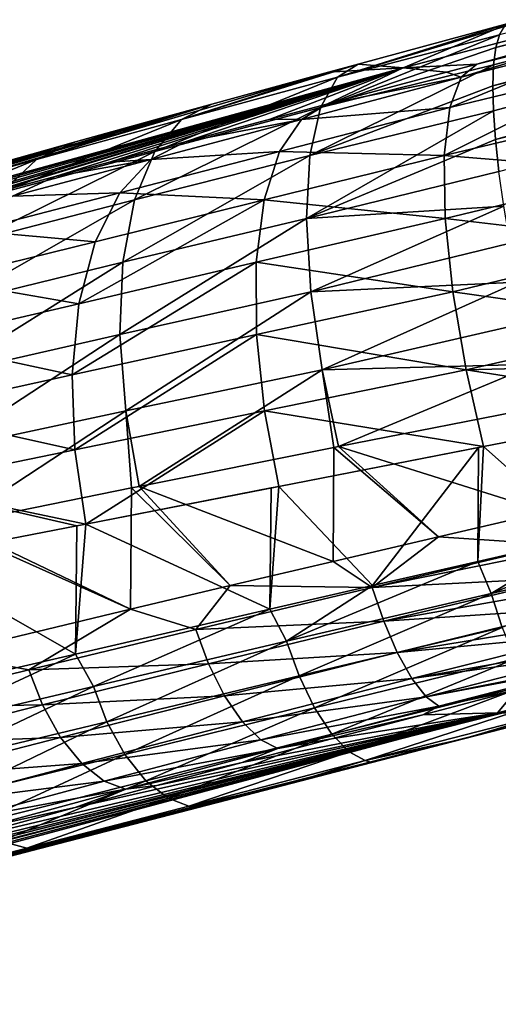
# Model space of a CAD drawing. Header units: metres. Extents: x -155 to 33, y -152 to 27.
# Tile 16 of 133: x -82.99 to -80.57, y -152.39 to -147.42. Entities that reach past the tile are written whole.
import ezdxf

# ---------------------------------------------------------------- set-up
doc = ezdxf.new("R2010")
doc.units = ezdxf.units.M
doc.layers.add('solid_12_401_042_XXX', color=7, linetype='CONTINUOUS')

msp = doc.modelspace()

# ---------------------------------------------------------------- linework, layer by layer
at = {"layer": 'solid_12_401_042_XXX'}
for points in [[(-70.4245, -144.895203, 8.197904), (-80.568771, -147.495331, 6.549789), (-80.587204, -147.559525, 6.758859)], [(-70.459221, -145.006454, 8.559069), (-70.4245, -144.895203, 8.197904), (-80.587204, -147.559525, 6.758859)], [(-70.459221, -145.006454, 8.559069), (-80.598427, -147.646057, 6.960762), (-80.602364, -147.753296, 7.152556)], [(-70.47406, -145.19133, 8.90798), (-70.459221, -145.006454, 8.559069), (-80.602364, -147.753296, 7.152556)], [(-70.459221, -145.006454, 8.559069), (-80.587204, -147.559525, 6.758859), (-80.598427, -147.646057, 6.960762)], [(-70.47406, -145.19133, 8.90798), (-80.602364, -147.753296, 7.152556), (-80.599136, -147.879532, 7.332249)], [(-70.47406, -145.19133, 8.90798), (-80.599136, -147.879532, 7.332249), (-80.588654, -148.023788, 7.497757)], [(-70.466713, -145.443375, 9.221992), (-70.47406, -145.19133, 8.90798), (-80.588654, -148.023788, 7.497757)], [(-70.466713, -145.443375, 9.221992), (-80.588654, -148.023788, 7.497757), (-80.570839, -148.184723, 7.646459)], [(-80.682091, -147.642517, -11.495578), (-81.053741, -147.661987, -2.783775), (-76.394264, -146.436356, -2.623718)], [(-80.512009, -147.434875, 6.121897), (-76.394264, -146.436356, -2.623718), (-81.053741, -147.661987, -2.783775)], [(-79.902176, -147.434875, -11.63128), (-80.682091, -147.642517, -11.495578), (-76.394264, -146.436356, -2.623718)], [(-81.386292, -147.709335, 6.315827), (-80.512009, -147.434875, 6.121897), (-81.280777, -147.642517, 5.932997)], [(-80.54348, -147.453613, 6.335876), (-80.512009, -147.434875, 6.121897), (-81.386292, -147.709335, 6.315827)], [(-80.568771, -147.495331, 6.549789), (-80.54348, -147.453613, 6.335876), (-81.386292, -147.709335, 6.315827)], [(-81.280777, -147.642517, 5.932997), (-80.512009, -147.434875, 6.121897), (-81.053741, -147.661987, -2.783775)], [(-80.761086, -147.709335, -11.884747), (-80.682091, -147.642517, -11.495578), (-79.918877, -147.453613, -11.846822)], [(-80.761086, -147.709335, -11.884747), (-79.918877, -147.453613, -11.846822), (-79.929436, -147.4953, -12.06194)], [(-79.918877, -147.453613, -11.846822), (-80.682091, -147.642517, -11.495578), (-79.902176, -147.434875, -11.63128)], [(-80.568771, -147.495331, 6.549789), (-81.386292, -147.709335, 6.315827), (-81.471237, -147.862778, 6.704816)], [(-80.587204, -147.559525, 6.758859), (-80.568771, -147.495331, 6.549789), (-81.471237, -147.862778, 6.704816)], [(-80.819138, -147.862778, -12.278647), (-79.929436, -147.4953, -12.06194), (-79.930824, -147.646072, -12.474126)], [(-80.819138, -147.862778, -12.278647), (-80.761086, -147.709335, -11.884747), (-79.929436, -147.4953, -12.06194)], [(-80.598427, -147.646057, 6.960762), (-80.587204, -147.559525, 6.758859), (-81.471237, -147.862778, 6.704816)], [(-82.172455, -147.923096, 5.986569), (-81.280777, -147.642517, 5.932997), (-81.431252, -147.683487, 5.881754)], [(-81.386292, -147.709335, 6.315827), (-81.280777, -147.642517, 5.932997), (-82.172455, -147.923096, 5.986569)], [(-80.598427, -147.646057, 6.960762), (-81.471237, -147.862778, 6.704816), (-81.525131, -148.10408, 7.071818)], [(-80.602364, -147.753296, 7.152556), (-80.598427, -147.646057, 6.960762), (-81.525131, -148.10408, 7.071818)], [(-81.431252, -147.683487, 5.881754), (-81.280777, -147.642517, 5.932997), (-81.053741, -147.661987, -2.783775)], [(-80.682091, -147.642517, -11.495578), (-80.835732, -147.683487, -11.454783), (-81.053741, -147.661987, -2.783775)], [(-80.847725, -148.10408, -12.648483), (-79.930824, -147.646072, -12.474126), (-79.906021, -147.8797, -12.844962)], [(-80.847725, -148.10408, -12.648483), (-80.819138, -147.862778, -12.278647), (-79.930824, -147.646072, -12.474126)], [(-80.761086, -147.709335, -11.884747), (-80.835732, -147.683487, -11.454783), (-80.682091, -147.642517, -11.495578)], [(-85.424728, -148.885208, -4.858575), (-85.619675, -148.921585, -2.940618), (-81.053741, -147.661987, -2.783775)], [(-81.431252, -147.683487, 5.881754), (-81.053741, -147.661987, -2.783775), (-85.619675, -148.921585, -2.940618)], [(-82.019081, -147.84462, 5.631914), (-81.431252, -147.683487, 5.881754), (-85.619675, -148.921585, -2.940618)], [(-84.97644, -148.777283, -6.733265), (-85.424728, -148.885208, -4.858575), (-81.053741, -147.661987, -2.783775)], [(-84.2854, -148.601212, -8.523903), (-84.97644, -148.777283, -6.733265), (-81.053741, -147.661987, -2.783775)], [(-83.889282, -148.497757, -9.232191), (-84.2854, -148.601212, -8.523903), (-81.053741, -147.661987, -2.783775)], [(-83.832619, -148.482834, -9.315765), (-83.889282, -148.497757, -9.232191), (-81.053741, -147.661987, -2.783775)], [(-83.393005, -148.366348, -9.870996), (-83.832619, -148.482834, -9.315765), (-81.053741, -147.661987, -2.783775)], [(-83.243408, -148.326553, -10.029916), (-83.393005, -148.366348, -9.870996), (-81.053741, -147.661987, -2.783775)], [(-82.809998, -148.210953, -10.426382), (-83.243408, -148.326553, -10.029916), (-81.053741, -147.661987, -2.783775)], [(-82.535164, -148.137527, -10.637401), (-82.809998, -148.210953, -10.426382), (-81.053741, -147.661987, -2.783775)], [(-82.153954, -148.035629, -10.887369), (-82.535164, -148.137527, -10.637401), (-81.053741, -147.661987, -2.783775)], [(-81.386292, -147.709335, 6.315827), (-82.172455, -147.923096, 5.986569), (-82.306969, -148.084351, 6.346081)], [(-81.471237, -147.862778, 6.704816), (-81.386292, -147.709335, 6.315827), (-82.306969, -148.084351, 6.346081)], [(-82.172455, -147.923096, 5.986569), (-81.431252, -147.683487, 5.881754), (-82.019081, -147.84462, 5.631914)], [(-81.724846, -147.920914, -11.118516), (-82.153954, -148.035629, -10.887369), (-81.053741, -147.661987, -2.783775)], [(-81.439316, -147.84462, -11.245869), (-81.724846, -147.920914, -11.118516), (-81.053741, -147.661987, -2.783775)], [(-81.567993, -147.923096, -11.610212), (-81.439316, -147.84462, -11.245869), (-80.761086, -147.709335, -11.884747)], [(-81.567993, -147.923096, -11.610212), (-80.761086, -147.709335, -11.884747), (-80.819138, -147.862778, -12.278647)], [(-80.835732, -147.683487, -11.454783), (-81.439316, -147.84462, -11.245869), (-81.053741, -147.661987, -2.783775)], [(-80.761086, -147.709335, -11.884747), (-81.439316, -147.84462, -11.245869), (-80.835732, -147.683487, -11.454783)], [(-80.599136, -147.879532, 7.332249), (-80.602364, -147.753296, 7.152556), (-81.525131, -148.10408, 7.071818)], [(-82.295197, -147.920914, 5.485269), (-82.019081, -147.84462, 5.631914), (-85.619675, -148.921585, -2.940618)], [(-82.903786, -148.124771, 5.545166), (-82.019081, -147.84462, 5.631914), (-82.295197, -147.920914, 5.485269)], [(-82.172455, -147.923096, 5.986569), (-82.019081, -147.84462, 5.631914), (-82.903786, -148.124771, 5.545166)], [(-81.567993, -147.923096, -11.610212), (-81.724846, -147.920914, -11.118516), (-81.439316, -147.84462, -11.245869)], [(-81.471237, -147.862778, 6.704816), (-82.306969, -148.084351, 6.346081), (-82.409096, -148.328339, 6.686347)], [(-81.525131, -148.10408, 7.071818), (-81.471237, -147.862778, 6.704816), (-82.409096, -148.328339, 6.686347)], [(-81.677521, -148.084351, -11.978107), (-80.819138, -147.862778, -12.278647), (-80.847725, -148.10408, -12.648483)], [(-81.677521, -148.084351, -11.978107), (-81.567993, -147.923096, -11.610212), (-80.819138, -147.862778, -12.278647)], [(-80.599136, -147.879532, 7.332249), (-81.525131, -148.10408, 7.071818), (-81.541565, -148.421661, 7.387458)], [(-80.588654, -148.023788, 7.497757), (-80.599136, -147.879532, 7.332249), (-81.541565, -148.421661, 7.387458)], [(-80.847725, -148.10408, -12.648483), (-79.906021, -147.8797, -12.844962), (-79.856216, -148.184921, -13.156448)], [(-82.707436, -148.035629, 5.225222), (-82.295197, -147.920914, 5.485269), (-85.619675, -148.921585, -2.940618)], [(-82.172455, -147.923096, 5.986569), (-82.903786, -148.124771, 5.545166), (-83.082771, -148.29306, 5.86896)], [(-82.306969, -148.084351, 6.346081), (-82.172455, -147.923096, 5.986569), (-83.082771, -148.29306, 5.86896)], [(-82.903786, -148.124771, 5.545166), (-82.295197, -147.920914, 5.485269), (-82.707436, -148.035629, 5.225222)], [(-82.327888, -148.124771, -11.220034), (-82.153954, -148.035629, -10.887369), (-81.567993, -147.923096, -11.610212)], [(-82.327888, -148.124771, -11.220034), (-81.567993, -147.923096, -11.610212), (-81.677521, -148.084351, -11.978107)], [(-81.567993, -147.923096, -11.610212), (-82.153954, -148.035629, -10.887369), (-81.724846, -147.920914, -11.118516)], [(-83.070595, -148.137527, 4.949682), (-82.707436, -148.035629, 5.225222), (-85.619675, -148.921585, -2.940618)], [(-83.564751, -148.309753, 4.999652), (-82.707436, -148.035629, 5.225222), (-83.070595, -148.137527, 4.949682)], [(-82.903786, -148.124771, 5.545166), (-82.707436, -148.035629, 5.225222), (-83.564751, -148.309753, 4.999652)], [(-82.327888, -148.124771, -11.220034), (-82.535164, -148.137527, -10.637401), (-82.153954, -148.035629, -10.887369)], [(-80.570839, -148.184723, 7.646459), (-80.588654, -148.023788, 7.497757), (-81.541565, -148.421661, 7.387458)], [(-82.306969, -148.084351, 6.346081), (-83.082771, -148.29306, 5.86896), (-83.228485, -148.539429, 6.176341)], [(-82.409096, -148.328339, 6.686347), (-82.306969, -148.084351, 6.346081), (-83.228485, -148.539429, 6.176341)], [(-82.484238, -148.29306, -11.555346), (-81.677521, -148.084351, -11.978107), (-81.75605, -148.328339, -12.324578)], [(-82.484238, -148.29306, -11.555346), (-82.327888, -148.124771, -11.220034), (-81.677521, -148.084351, -11.978107)], [(-81.525131, -148.10408, 7.071818), (-82.409096, -148.328339, 6.686347), (-82.469208, -148.643539, 6.981649)], [(-81.541565, -148.421661, 7.387458), (-81.525131, -148.10408, 7.071818), (-82.469208, -148.643539, 6.981649)], [(-81.75605, -148.328339, -12.324578), (-81.677521, -148.084351, -11.978107), (-80.847725, -148.10408, -12.648483)], [(-81.75605, -148.328339, -12.324578), (-80.847725, -148.10408, -12.648483), (-80.842453, -148.421661, -12.964506)], [(-80.842453, -148.421661, -12.964506), (-80.847725, -148.10408, -12.648483), (-79.856216, -148.184921, -13.156448)], [(-82.903786, -148.124771, 5.545166), (-83.564751, -148.309753, 4.999652), (-83.782631, -148.484253, 5.282301)], [(-83.082771, -148.29306, 5.86896), (-82.903786, -148.124771, 5.545166), (-83.782631, -148.484253, 5.282301)], [(-83.024734, -148.309753, -10.721161), (-82.809998, -148.210953, -10.426382), (-82.327888, -148.124771, -11.220034)], [(-83.024734, -148.309753, -10.721161), (-82.327888, -148.124771, -11.220034), (-82.484238, -148.29306, -11.555346)], [(-82.327888, -148.124771, -11.220034), (-82.809998, -148.210953, -10.426382), (-82.535164, -148.137527, -10.637401)], [(-80.54612, -148.359772, 7.776938), (-80.570839, -148.184723, 7.646459), (-81.541565, -148.421661, 7.387458)], [(-80.842453, -148.421661, -12.964506), (-79.856216, -148.184921, -13.156448), (-79.783829, -148.546921, -13.393572)], [(-83.024734, -148.309753, -10.721161), (-83.243408, -148.326553, -10.029916), (-82.809998, -148.210953, -10.426382)], [(-83.222702, -148.484253, -11.018096), (-82.484238, -148.29306, -11.555346), (-82.608513, -148.539429, -11.872003)], [(-83.222702, -148.484253, -11.018096), (-83.024734, -148.309753, -10.721161), (-82.484238, -148.29306, -11.555346)], [(-82.608513, -148.539429, -11.872003), (-82.484238, -148.29306, -11.555346), (-81.75605, -148.328339, -12.324578)], [(-82.409096, -148.328339, 6.686347), (-83.228485, -148.539429, 6.176341), (-83.328781, -148.852448, 6.445343)], [(-82.469208, -148.643539, 6.981649), (-82.409096, -148.328339, 6.686347), (-83.328781, -148.852448, 6.445343)], [(-82.690109, -148.852448, -12.147252), (-81.75605, -148.328339, -12.324578), (-81.795761, -148.643539, -12.62331)], [(-82.690109, -148.852448, -12.147252), (-82.608513, -148.539429, -11.872003), (-81.75605, -148.328339, -12.324578)], [(-81.795761, -148.643539, -12.62331), (-81.75605, -148.328339, -12.324578), (-80.842453, -148.421661, -12.964506)], [(-80.54612, -148.359772, 7.776938), (-81.541565, -148.421661, 7.387458), (-81.519318, -148.792114, 7.628484)], [(-80.514877, -148.546906, 7.888141), (-80.54612, -148.359772, 7.776938), (-81.519318, -148.792114, 7.628484)], [(-81.541565, -148.421661, 7.387458), (-82.469208, -148.643539, 6.981649), (-82.483116, -149.007935, 7.211359)], [(-81.519318, -148.792114, 7.628484), (-81.541565, -148.421661, 7.387458), (-82.483116, -149.007935, 7.211359)], [(-81.795761, -148.643539, -12.62331), (-80.842453, -148.421661, -12.964506), (-80.803726, -148.792114, -13.203438)], [(-80.803726, -148.792114, -13.203438), (-80.842453, -148.421661, -12.964506), (-79.783829, -148.546921, -13.393572)], [(-83.387886, -148.732651, -11.299177), (-83.222702, -148.484253, -11.018096), (-82.608513, -148.539429, -11.872003)], [(-83.387886, -148.732651, -11.299177), (-82.608513, -148.539429, -11.872003), (-82.690109, -148.852448, -12.147252)], [(-80.477341, -148.744095, 7.978278), (-80.514877, -148.546906, 7.888141), (-81.519318, -148.792114, 7.628484)], [(-80.803726, -148.792114, -13.203438), (-79.783829, -148.546921, -13.393572), (-79.692352, -148.94838, -13.545111)], [(-82.469208, -148.643539, 6.981649), (-83.328781, -148.852448, 6.445343), (-83.376999, -149.211349, 6.658119)], [(-82.483116, -149.007935, 7.211359), (-82.469208, -148.643539, 6.981649), (-83.376999, -149.211349, 6.658119)], [(-82.723618, -149.211349, -12.362835), (-81.795761, -148.643539, -12.62331), (-81.793877, -149.007935, -12.853433)], [(-82.723618, -149.211349, -12.362835), (-82.690109, -148.852448, -12.147252), (-81.795761, -148.643539, -12.62331)], [(-81.793877, -149.007935, -12.853433), (-81.795761, -148.643539, -12.62331), (-80.803726, -148.792114, -13.203438)], [(-83.5075, -149.043686, -11.545246), (-83.387886, -148.732651, -11.299177), (-82.690109, -148.852448, -12.147252)], [(-80.477341, -148.744095, 7.978278), (-81.519318, -148.792114, 7.628484), (-81.462669, -149.185715, 7.783211)], [(-80.433983, -148.948486, 8.045646), (-80.477341, -148.744095, 7.978278), (-81.462669, -149.185715, 7.783211)], [(-81.519318, -148.792114, 7.628484), (-82.483116, -149.007935, 7.211359), (-82.452972, -149.393921, 7.364521)], [(-81.462669, -149.185715, 7.783211), (-81.519318, -148.792114, 7.628484), (-82.452972, -149.393921, 7.364521)], [(-81.793877, -149.007935, -12.853433), (-80.803726, -148.792114, -13.203438), (-80.736595, -149.185715, -13.353913)], [(-80.736595, -149.185715, -13.353913), (-80.803726, -148.792114, -13.203438), (-79.692352, -148.94838, -13.545111)], [(-83.5075, -149.043686, -11.545246), (-82.690109, -148.852448, -12.147252), (-82.723618, -149.211349, -12.362835)], [(-80.385414, -149.157761, 8.090103), (-80.433983, -148.948486, 8.045646), (-81.462669, -149.185715, 7.783211)], [(-80.736595, -149.185715, -13.353913), (-79.692352, -148.94838, -13.545111), (-79.640846, -149.157669, -13.586147)], [(-83.573997, -149.397736, -11.740759), (-83.5075, -149.043686, -11.545246), (-82.723618, -149.211349, -12.362835)], [(-82.483116, -149.007935, 7.211359), (-83.376999, -149.211349, 6.658119), (-83.37339, -149.590424, 6.804724)], [(-82.452972, -149.393921, 7.364521), (-82.483116, -149.007935, 7.211359), (-83.37339, -149.590424, 6.804724)], [(-82.709953, -149.590424, -12.508847), (-82.723618, -149.211349, -12.362835), (-81.793877, -149.007935, -12.853433)], [(-82.709953, -149.590424, -12.508847), (-81.793877, -149.007935, -12.853433), (-81.753296, -149.393921, -13.004165)], [(-81.753296, -149.393921, -13.004165), (-81.793877, -149.007935, -12.853433), (-80.736595, -149.185715, -13.353913)], [(-81.462669, -149.185715, 7.783211), (-82.452972, -149.393921, 7.364521), (-82.386246, -149.774719, 7.441094)], [(-81.462669, -149.185715, 7.783211), (-82.386246, -149.774719, 7.441094), (-81.404305, -149.578644, 7.844816)], [(-81.753296, -149.393921, -13.004165), (-80.736595, -149.185715, -13.353913), (-80.649178, -149.573807, -13.417685)], [(-80.385414, -149.157761, 8.090103), (-81.462669, -149.185715, 7.783211), (-81.379837, -149.573807, 7.852831)], [(-81.462669, -149.185715, 7.783211), (-81.404305, -149.578644, 7.844816), (-81.379837, -149.573807, 7.852831)], [(-80.385414, -149.157761, 8.090103), (-81.379837, -149.573807, 7.852831), (-80.332794, -149.367218, 8.111133)], [(-80.736595, -149.185715, -13.353913), (-79.640846, -149.157669, -13.586147), (-79.586884, -149.367218, -13.603529)], [(-80.649178, -149.573807, -13.417685), (-80.736595, -149.185715, -13.353913), (-79.586884, -149.367218, -13.603529)], [(-83.573997, -149.397736, -11.740759), (-82.723618, -149.211349, -12.362835), (-82.709953, -149.590424, -12.508847)], [(-83.586563, -149.770721, -11.876928), (-83.573997, -149.397736, -11.740759), (-82.709953, -149.590424, -12.508847)], [(-82.452972, -149.393921, 7.364521), (-83.37339, -149.590424, 6.804724), (-83.324516, -149.964645, 6.884182)], [(-82.452972, -149.393921, 7.364521), (-83.324516, -149.964645, 6.884182), (-82.424461, -149.782425, 7.421934)], [(-82.655746, -149.964645, -12.584764), (-82.709953, -149.590424, -12.508847), (-81.753296, -149.393921, -13.004165)], [(-82.655746, -149.964645, -12.584764), (-81.753296, -149.393921, -13.004165), (-81.681473, -149.774719, -13.075979)], [(-82.452972, -149.393921, 7.364521), (-82.424461, -149.782425, 7.421934), (-82.386246, -149.774719, 7.441094)], [(-81.681473, -149.774719, -13.075979), (-81.753296, -149.393921, -13.004165), (-80.649178, -149.573807, -13.417685)], [(-81.379837, -149.573807, 7.852831), (-80.332794, -149.903549, 8.111133), (-80.332794, -149.367218, 8.111133)], [(-80.13607, -150.029541, -13.527406), (-80.649178, -149.573807, -13.417685), (-79.586884, -149.367218, -13.603529)], [(-83.586563, -149.770721, -11.876928), (-82.709953, -149.590424, -12.508847), (-82.655746, -149.964645, -12.584764)], [(-81.404305, -149.578644, 7.844816), (-82.386246, -149.774719, 7.441094), (-81.407806, -150.153229, 7.843662)], [(-80.674133, -149.578644, -13.411368), (-81.681473, -149.774719, -13.075979), (-80.649178, -149.573807, -13.417685)], [(-81.209015, -150.274933, -13.253325), (-81.681473, -149.774719, -13.075979), (-80.674133, -149.578644, -13.411368)], [(-81.404305, -149.578644, 7.844816), (-81.407806, -150.153229, 7.843662), (-80.87545, -150.029541, 7.997507)], [(-81.379837, -149.573807, 7.852831), (-81.404305, -149.578644, 7.844816), (-80.87545, -150.029541, 7.997507)], [(-81.379837, -149.573807, 7.852831), (-80.87545, -150.029541, 7.997507), (-80.332794, -149.903549, 8.111133)], [(-80.677734, -150.153229, -13.41045), (-81.209015, -150.274933, -13.253325), (-80.674133, -149.578644, -13.411368)], [(-80.677734, -150.153229, -13.41045), (-80.674133, -149.578644, -13.411368), (-80.649178, -149.573807, -13.417685)], [(-80.13607, -150.029541, -13.527406), (-80.677734, -150.153229, -13.41045), (-80.649178, -149.573807, -13.417685)], [(-75.22818, -149.573318, -2.583662), (-80.577728, -150.917007, -2.767423), (-79.30809, -150.678452, -12.80072)], [(-80.483101, -150.803711, 7.227878), (-80.577728, -150.917007, -2.767423), (-75.22818, -149.573318, -2.583662)], [(-82.700874, -149.973465, -12.557445), (-83.586563, -149.770721, -11.876928), (-82.655746, -149.964645, -12.584764)], [(-82.700874, -149.973465, -12.557445), (-83.550842, -150.139114, -11.952628), (-83.586563, -149.770721, -11.876928)], [(-82.424461, -149.782425, 7.421934), (-83.324516, -149.964645, 6.884182), (-82.430183, -150.394485, 7.41904)], [(-81.720909, -149.782425, -13.059486), (-82.655746, -149.964645, -12.584764), (-81.681473, -149.774719, -13.075979)], [(-81.726868, -150.394485, -13.056973), (-82.655746, -149.964645, -12.584764), (-81.720909, -149.782425, -13.059486)], [(-82.424461, -149.782425, 7.421934), (-82.430183, -150.394485, 7.41904), (-81.92704, -150.274933, 7.650457)], [(-82.386246, -149.774719, 7.441094), (-82.424461, -149.782425, 7.421934), (-81.92704, -150.274933, 7.650457)], [(-82.386246, -149.774719, 7.441094), (-81.92704, -150.274933, 7.650457), (-81.407806, -150.153229, 7.843662)], [(-81.726868, -150.394485, -13.056973), (-81.720909, -149.782425, -13.059486), (-81.681473, -149.774719, -13.075979)], [(-81.209015, -150.274933, -13.253325), (-81.726868, -150.394485, -13.056973), (-81.681473, -149.774719, -13.075979)], [(-80.288383, -150.068466, 8.100136), (-80.332794, -149.903549, 8.111133), (-80.87545, -150.029541, 7.997507)], [(-80.610611, -150.314896, -13.408095), (-79.586884, -149.903549, -13.603529), (-79.543343, -150.068405, -13.589525)], [(-80.610611, -150.314896, -13.408095), (-80.13607, -150.029541, -13.527406), (-79.586884, -149.903549, -13.603529)], [(-82.707512, -150.621017, -12.553388), (-83.550842, -150.139114, -11.952628), (-82.700874, -149.973465, -12.557445)], [(-83.367668, -149.973465, 6.853829), (-83.373955, -150.621002, 6.84937), (-82.430183, -150.394485, 7.41904)], [(-83.324516, -149.964645, 6.884182), (-83.367668, -149.973465, 6.853829), (-82.430183, -150.394485, 7.41904)], [(-82.707512, -150.621017, -12.553388), (-82.700874, -149.973465, -12.557445), (-82.655746, -149.964645, -12.584764)], [(-81.726868, -150.394485, -13.056973), (-82.707512, -150.621017, -12.553388), (-82.655746, -149.964645, -12.584764)], [(-81.211258, -150.284286, 7.886148), (-80.87545, -150.029541, 7.997507), (-81.407806, -150.153229, 7.843662)], [(-81.211258, -150.284286, 7.886148), (-80.288383, -150.068466, 8.100136), (-80.87545, -150.029541, 7.997507)], [(-80.610611, -150.314896, -13.408095), (-80.677734, -150.153229, -13.41045), (-80.13607, -150.029541, -13.527406)], [(-80.280396, -150.09584, 8.094713), (-80.288383, -150.068466, 8.100136), (-81.211258, -150.284286, 7.886148)], [(-80.236473, -150.236008, 8.049171), (-80.280396, -150.09584, 8.094713), (-81.211258, -150.284286, 7.886148)], [(-80.610611, -150.314896, -13.408095), (-79.543343, -150.068405, -13.589525), (-80.554245, -150.486115, -13.359203)], [(-82.707512, -150.621017, -12.553388), (-83.598213, -150.827271, -11.913277), (-83.550842, -150.139114, -11.952628)], [(-81.211258, -150.284286, 7.886148), (-81.407806, -150.153229, 7.843662), (-81.92704, -150.274933, 7.650457)], [(-81.642159, -150.555618, -13.071304), (-81.209015, -150.274933, -13.253325), (-80.677734, -150.153229, -13.41045)], [(-81.642159, -150.555618, -13.071304), (-80.677734, -150.153229, -13.41045), (-80.610611, -150.314896, -13.408095)], [(-81.15255, -150.455048, 7.840446), (-80.236473, -150.236008, 8.049171), (-81.211258, -150.284286, 7.886148)], [(-80.218292, -150.289261, 8.023116), (-80.236473, -150.236008, 8.049171), (-81.15255, -150.455048, 7.840446)], [(-82.100655, -150.49646, 7.554778), (-81.92704, -150.274933, 7.650457), (-82.430183, -150.394485, 7.41904)], [(-82.100655, -150.49646, 7.554778), (-81.211258, -150.284286, 7.886148), (-81.92704, -150.274933, 7.650457)], [(-81.15255, -150.455048, 7.840446), (-81.211258, -150.284286, 7.886148), (-82.100655, -150.49646, 7.554778)], [(-81.642159, -150.555618, -13.071304), (-81.726868, -150.394485, -13.056973), (-81.209015, -150.274933, -13.253325)], [(-80.180458, -150.391647, 7.956119), (-80.218292, -150.289261, 8.023116), (-81.15255, -150.455048, 7.840446)], [(-81.642159, -150.555618, -13.071304), (-80.610611, -150.314896, -13.408095), (-81.579147, -150.730545, -13.028538)], [(-80.610611, -150.314896, -13.408095), (-80.554245, -150.486115, -13.359203), (-81.579147, -150.730545, -13.028538)], [(-81.083694, -150.613831, 7.751396), (-80.180458, -150.391647, 7.956119), (-81.15255, -150.455048, 7.840446)], [(-80.152237, -150.460556, 7.894909), (-80.180458, -150.391647, 7.956119), (-81.083694, -150.613831, 7.751396)], [(-82.942703, -150.700211, 7.110417), (-82.430183, -150.394485, 7.41904), (-83.373955, -150.621002, 6.84937)], [(-82.942703, -150.700211, 7.110417), (-82.100655, -150.49646, 7.554778), (-82.430183, -150.394485, 7.41904)], [(-82.616829, -150.783966, -12.584734), (-82.707512, -150.621017, -12.553388), (-81.726868, -150.394485, -13.056973)], [(-82.616829, -150.783966, -12.584734), (-81.726868, -150.394485, -13.056973), (-81.642159, -150.555618, -13.071304)], [(-82.036255, -150.670456, 7.514723), (-81.15255, -150.455048, 7.840446), (-82.100655, -150.49646, 7.554778)], [(-81.083694, -150.613831, 7.751396), (-81.15255, -150.455048, 7.840446), (-82.036255, -150.670456, 7.514723)], [(-81.579147, -150.730545, -13.028538), (-80.554245, -150.486115, -13.359203), (-81.501053, -150.892593, -12.941486)], [(-80.554245, -150.486115, -13.359203), (-80.489876, -150.645264, -13.26626), (-81.501053, -150.892593, -12.941486)], [(-80.12468, -150.521408, 7.825356), (-80.152237, -150.460556, 7.894909), (-81.083694, -150.613831, 7.751396)], [(-82.036255, -150.670456, 7.514723), (-82.100655, -150.49646, 7.554778), (-82.942703, -150.700211, 7.110417)], [(-81.010078, -150.744965, 7.62319), (-80.12468, -150.521408, 7.825356), (-81.083694, -150.613831, 7.751396)], [(-80.092529, -150.583435, 7.73065), (-80.12468, -150.521408, 7.825356), (-81.010078, -150.744965, 7.62319)], [(-82.616829, -150.783966, -12.584734), (-81.642159, -150.555618, -13.071304), (-82.548706, -150.962662, -12.548575)], [(-81.642159, -150.555618, -13.071304), (-81.579147, -150.730545, -13.028538), (-82.548706, -150.962662, -12.548575)], [(-80.073837, -150.614365, 7.667857), (-80.092529, -150.583435, 7.73065), (-81.010078, -150.744965, 7.62319)], [(-83.723602, -150.891861, 6.559027), (-82.942703, -150.700211, 7.110417), (-83.373955, -150.621002, 6.84937)], [(-83.513466, -150.994446, -11.956594), (-83.598213, -150.827271, -11.913277), (-82.707512, -150.621017, -12.553388)], [(-83.513466, -150.994446, -11.956594), (-82.707512, -150.621017, -12.553388), (-82.616829, -150.783966, -12.584734)], [(-81.955574, -150.831757, 7.431346), (-81.083694, -150.613831, 7.751396), (-82.036255, -150.670456, 7.514723)], [(-81.010078, -150.744965, 7.62319), (-81.083694, -150.613831, 7.751396), (-81.955574, -150.831757, 7.431346)], [(-80.938271, -150.836746, 7.46725), (-80.073837, -150.614365, 7.667857), (-81.010078, -150.744965, 7.62319)], [(-80.040459, -150.657715, 7.537738), (-80.073837, -150.614365, 7.667857), (-80.938271, -150.836746, 7.46725)], [(-82.87381, -150.877487, 7.076383), (-82.036255, -150.670456, 7.514723), (-82.942703, -150.700211, 7.110417)], [(-81.955574, -150.831757, 7.431346), (-82.036255, -150.670456, 7.514723), (-82.87381, -150.877487, 7.076383)], [(-81.501053, -150.892593, -12.941486), (-80.489876, -150.645264, -13.26626), (-81.413986, -151.024796, -12.814287)], [(-80.489876, -150.645264, -13.26626), (-80.422707, -150.776535, -13.133776), (-81.413986, -151.024796, -12.814287)], [(-80.040459, -150.657715, 7.537738), (-80.938271, -150.836746, 7.46725), (-80.031502, -150.666077, 7.49783)], [(-80.938271, -150.836746, 7.46725), (-80.874153, -150.88475, 7.299029), (-80.031502, -150.666077, 7.49783)], [(-80.031502, -150.666077, 7.49783), (-80.874153, -150.88475, 7.299029), (-79.999573, -150.678452, 7.329347)], [(-80.874153, -150.88475, 7.299029), (-80.483101, -150.803711, 7.227878), (-79.999573, -150.678452, 7.329347)], [(-80.577728, -150.917007, -2.767423), (-79.797386, -150.803696, -12.73268), (-79.30809, -150.678452, -12.80072)], [(-82.87381, -150.877487, 7.076383), (-82.942703, -150.700211, 7.110417), (-83.723602, -150.891861, 6.559027)], [(-82.548706, -150.962662, -12.548575), (-81.579147, -150.730545, -13.028538), (-82.458115, -151.12764, -12.469148)], [(-81.579147, -150.730545, -13.028538), (-81.501053, -150.892593, -12.941486), (-82.458115, -151.12764, -12.469148)], [(-83.513466, -150.994446, -11.956594), (-82.616829, -150.783966, -12.584734), (-83.44175, -151.176849, -11.927103)], [(-82.616829, -150.783966, -12.584734), (-82.548706, -150.962662, -12.548575), (-83.44175, -151.176849, -11.927103)], [(-81.864777, -150.963699, 7.308481), (-81.010078, -150.744965, 7.62319), (-81.955574, -150.831757, 7.431346)], [(-80.938271, -150.836746, 7.46725), (-81.010078, -150.744965, 7.62319), (-81.864777, -150.963699, 7.308481)], [(-81.413986, -151.024796, -12.814287), (-80.422707, -150.776535, -13.133776), (-81.326134, -151.114685, -12.658889)], [(-80.422707, -150.776535, -13.133776), (-80.358765, -150.868134, -12.973624), (-81.326134, -151.114685, -12.658889)], [(-82.78228, -151.041367, 6.999993), (-81.955574, -150.831757, 7.431346), (-82.87381, -150.877487, 7.076383)], [(-81.864777, -150.963699, 7.308481), (-81.955574, -150.831757, 7.431346), (-82.78228, -151.041367, 6.999993)], [(-81.772301, -151.054016, 7.157536), (-80.938271, -150.836746, 7.46725), (-81.864777, -150.963699, 7.308481)], [(-81.772301, -151.054016, 7.157536), (-80.874153, -150.88475, 7.299029), (-80.938271, -150.836746, 7.46725)], [(-80.483101, -150.803711, 7.227878), (-80.954933, -150.927017, 7.091316), (-80.577728, -150.917007, -2.767423)], [(-80.874153, -150.88475, 7.299029), (-80.954933, -150.927017, 7.091316), (-80.483101, -150.803711, 7.227878)], [(-80.577728, -150.917007, -2.767423), (-80.277405, -150.926987, -12.628839), (-79.797386, -150.803696, -12.73268)], [(-83.651405, -151.072433, 6.531084), (-82.87381, -150.877487, 7.076383), (-83.723602, -150.891861, 6.559027)], [(-82.78228, -151.041367, 6.999993), (-82.87381, -150.877487, 7.076383), (-83.651405, -151.072433, 6.531084)], [(-81.772301, -151.054016, 7.157536), (-81.686378, -151.098434, 6.994173), (-80.874153, -150.88475, 7.299029)], [(-80.874153, -150.88475, 7.299029), (-81.686378, -151.098434, 6.994173), (-80.954933, -150.927017, 7.091316)], [(-81.326134, -151.114685, -12.658889), (-80.358765, -150.868134, -12.973624), (-81.245323, -151.158081, -12.491528)], [(-80.358765, -150.868134, -12.973624), (-80.303192, -150.915649, -12.801697), (-81.245323, -151.158081, -12.491528)], [(-80.577728, -150.917007, -2.767423), (-86.062981, -152.388855, -2.955846), (-80.277405, -150.926987, -12.628839)], [(-85.995804, -152.350479, -0.869782), (-86.062981, -152.388855, -2.955846), (-80.577728, -150.917007, -2.767423)], [(-86.062981, -152.388855, -2.955846), (-80.749535, -151.048584, -12.488688), (-80.277405, -150.926987, -12.628839)], [(-85.653778, -152.236771, 1.188424), (-85.995804, -152.350479, -0.869782), (-80.577728, -150.917007, -2.767423)], [(-85.045158, -152.051437, 3.173969), (-85.653778, -152.236771, 1.188424), (-80.577728, -150.917007, -2.767423)], [(-84.642349, -151.933731, 4.040293), (-85.045158, -152.051437, 3.173969), (-80.577728, -150.917007, -2.767423)], [(-84.110062, -151.782211, 4.849466), (-84.642349, -151.933731, 4.040293), (-80.577728, -150.917007, -2.767423)], [(-83.461235, -151.601212, 5.57626), (-84.110062, -151.782211, 4.849466), (-80.577728, -150.917007, -2.767423)], [(-82.708839, -151.395096, 6.201791), (-83.461235, -151.601212, 5.57626), (-80.577728, -150.917007, -2.767423)], [(-82.297501, -151.283859, 6.472546), (-82.708839, -151.395096, 6.201791), (-80.577728, -150.917007, -2.767423)], [(-82.458115, -151.12764, -12.469148), (-81.501053, -150.892593, -12.941486), (-82.351974, -151.260757, -12.350112)], [(-81.501053, -150.892593, -12.941486), (-81.413986, -151.024796, -12.814287), (-82.351974, -151.260757, -12.350112)], [(-81.866905, -151.168396, 6.711405), (-82.297501, -151.283859, 6.472546), (-80.577728, -150.917007, -2.767423)], [(-81.416397, -151.048645, 6.919059), (-81.866905, -151.168396, 6.711405), (-80.577728, -150.917007, -2.767423)], [(-81.686378, -151.098434, 6.994173), (-81.416397, -151.048645, 6.919059), (-80.954933, -150.927017, 7.091316)], [(-80.954933, -150.927017, 7.091316), (-81.416397, -151.048645, 6.919059), (-80.577728, -150.917007, -2.767423)], [(-81.245323, -151.158081, -12.491528), (-80.303192, -150.915649, -12.801697), (-80.749535, -151.048584, -12.488688)], [(-80.303192, -150.915649, -12.801697), (-80.277405, -150.926987, -12.628839), (-80.749535, -151.048584, -12.488688)], [(-83.44175, -151.176849, -11.927103), (-82.548706, -150.962662, -12.548575), (-83.340126, -151.344711, -11.856765)], [(-82.548706, -150.962662, -12.548575), (-82.458115, -151.12764, -12.469148), (-83.340126, -151.344711, -11.856765)], [(-82.674995, -151.174118, 6.884639), (-81.864777, -150.963699, 7.308481), (-82.78228, -151.041367, 6.999993)], [(-81.772301, -151.054016, 7.157536), (-81.864777, -150.963699, 7.308481), (-82.674995, -151.174118, 6.884639)], [(-82.351974, -151.260757, -12.350112), (-81.413986, -151.024796, -12.814287), (-82.240707, -151.348907, -12.203156)], [(-81.413986, -151.024796, -12.814287), (-81.326134, -151.114685, -12.658889), (-82.240707, -151.348907, -12.203156)], [(-86.062981, -152.388855, -2.955846), (-81.213158, -151.168335, -12.312484), (-80.749535, -151.048584, -12.488688)], [(-83.550171, -151.238861, 6.4628), (-82.78228, -151.041367, 6.999993), (-83.651405, -151.072433, 6.531084)], [(-82.674995, -151.174118, 6.884639), (-82.78228, -151.041367, 6.999993), (-83.550171, -151.238861, 6.4628)], [(-82.562325, -151.262909, 6.741463), (-81.772301, -151.054016, 7.157536), (-82.674995, -151.174118, 6.884639)], [(-82.562325, -151.262909, 6.741463), (-81.686378, -151.098434, 6.994173), (-81.772301, -151.054016, 7.157536)], [(-81.686378, -151.098434, 6.994173), (-81.866905, -151.168396, 6.711405), (-81.416397, -151.048645, 6.919059)], [(-81.245323, -151.158081, -12.491528), (-80.749535, -151.048584, -12.488688), (-81.213158, -151.168335, -12.312484)], [(-83.340126, -151.344711, -11.856765), (-82.458115, -151.12764, -12.469148), (-83.216194, -151.478714, -11.748693)], [(-82.458115, -151.12764, -12.469148), (-82.351974, -151.260757, -12.350112), (-83.216194, -151.478714, -11.748693)], [(-82.562325, -151.262909, 6.741463), (-82.454987, -151.303665, 6.585992), (-81.686378, -151.098434, 6.994173)], [(-81.686378, -151.098434, 6.994173), (-82.454987, -151.303665, 6.585992), (-81.866905, -151.168396, 6.711405)], [(-82.240707, -151.348907, -12.203156), (-81.326134, -151.114685, -12.658889), (-82.135048, -151.388123, -12.044399)], [(-81.326134, -151.114685, -12.658889), (-81.245323, -151.158081, -12.491528), (-82.135048, -151.388123, -12.044399)], [(-86.062981, -152.388855, -2.955846), (-81.659073, -151.283768, -12.103789), (-81.213158, -151.168335, -12.312484)], [(-83.427391, -151.372406, 6.357064), (-82.674995, -151.174118, 6.884639), (-83.550171, -151.238861, 6.4628)], [(-82.562325, -151.262909, 6.741463), (-82.674995, -151.174118, 6.884639), (-83.427391, -151.372406, 6.357064)], [(-82.454987, -151.303665, 6.585992), (-82.297501, -151.283859, 6.472546), (-81.866905, -151.168396, 6.711405)], [(-82.135048, -151.388123, -12.044399), (-81.245323, -151.158081, -12.491528), (-81.659073, -151.283768, -12.103789)], [(-81.245323, -151.158081, -12.491528), (-81.213158, -151.168335, -12.312484), (-81.659073, -151.283768, -12.103789)], [(-86.062981, -152.388855, -2.955846), (-82.087982, -151.395004, -11.861954), (-81.659073, -151.283768, -12.103789)], [(-83.29538, -151.459656, 6.224478), (-82.562325, -151.262909, 6.741463), (-83.427391, -151.372406, 6.357064)], [(-83.29538, -151.459656, 6.224478), (-82.454987, -151.303665, 6.585992), (-82.562325, -151.262909, 6.741463)], [(-83.216194, -151.478714, -11.748693), (-82.351974, -151.260757, -12.350112), (-83.082619, -151.565125, -11.613935)], [(-82.351974, -151.260757, -12.350112), (-82.240707, -151.348907, -12.203156), (-83.082619, -151.565125, -11.613935)], [(-82.454987, -151.303665, 6.585992), (-82.708839, -151.395096, 6.201791), (-82.297501, -151.283859, 6.472546)], [(-82.135048, -151.388123, -12.044399), (-81.659073, -151.283768, -12.103789), (-82.087982, -151.395004, -11.861954)], [(-83.29538, -151.459656, 6.224478), (-83.167419, -151.496765, 6.080027), (-82.454987, -151.303665, 6.585992)], [(-82.454987, -151.303665, 6.585992), (-83.167419, -151.496765, 6.080027), (-82.708839, -151.395096, 6.201791)], [(-83.082619, -151.565125, -11.613935), (-82.240707, -151.348907, -12.203156), (-82.953117, -151.60022, -11.46795)], [(-82.240707, -151.348907, -12.203156), (-82.135048, -151.388123, -12.044399), (-82.953117, -151.60022, -11.46795)], [(-86.062981, -152.388855, -2.955846), (-82.881393, -151.601089, -11.289739), (-82.087982, -151.395004, -11.861954)], [(-83.167419, -151.496765, 6.080027), (-83.461235, -151.601212, 5.57626), (-82.708839, -151.395096, 6.201791)], [(-82.953117, -151.60022, -11.46795), (-82.135048, -151.388123, -12.044399), (-82.087982, -151.395004, -11.861954)], [(-82.953117, -151.60022, -11.46795), (-82.087982, -151.395004, -11.861954), (-82.881393, -151.601089, -11.289739)], [(-83.082619, -151.565125, -11.613935), (-82.953117, -151.60022, -11.46795), (-83.680901, -151.788895, -10.772642)], [(-86.062981, -152.388855, -2.955846), (-83.57843, -151.782043, -10.609464), (-82.881393, -151.601089, -11.289739)], [(-83.680901, -151.788895, -10.772642), (-82.953117, -151.60022, -11.46795), (-82.881393, -151.601089, -11.289739)], [(-83.680901, -151.788895, -10.772642), (-82.881393, -151.601089, -11.289739), (-83.57843, -151.782043, -10.609464)]]:
    msp.add_3dface(points, dxfattribs=at)

doc.saveas('drawing.dxf')
